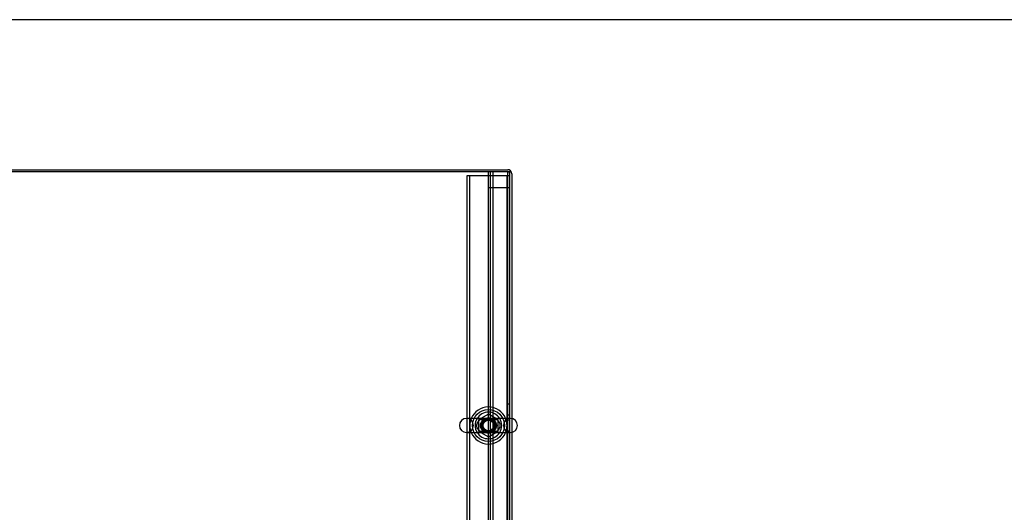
# Model space of a CAD drawing. Header units: inches. Extents: x 1 to 359, y -2 to 239.
# Tile 53 of 68: x 111 to 157, y 216 to 239. Entities that reach past the tile are written whole.
import ezdxf
from ezdxf.lldxf.tags import DXFTag

# ---------------------------------------------------------------- set-up
doc = ezdxf.new("R2010")
doc.units = ezdxf.units.IN
doc.header["$MEASUREMENT"] = 0
for name, color, linetype in [('COM50677-1', 7, 'Continuous'), ('COM53964-2', 7, 'Continuous'), ('COM71298-6', 7, 'Continuous'), ('COM71301-6', 7, 'Continuous'), ('Default', 7, 'Continuous'), ('NTS18024', 7, 'Continuous'), ('SCS86414', 7, 'Continuous'), ('WAF25377', 7, 'Continuous'), ('WAM254785', 7, 'Continuous')]:
    doc.layers.add(name, color=color, linetype=linetype)
tags = doc.linetypes.add('HIDDEN2', pattern=[0.1875, 0.125, -0.0625]).pattern_tags.tags
tags[6:7] = [DXFTag(74, 4), DXFTag(75, 0), DXFTag(340, '0'), DXFTag(46, 0.0), DXFTag(50, 0.0), DXFTag(44, 0.0), DXFTag(45, 0.0)]
tags[4:5] = [DXFTag(74, 4), DXFTag(75, 0), DXFTag(340, '0'), DXFTag(46, 0.0), DXFTag(50, 0.0), DXFTag(44, 0.0), DXFTag(45, 0.0)]

# ---------------------------------------------------------------- blocks, each defined once
blk = doc.blocks.new('SE3')
at = {"layer": 'COM50677-1', "color": 7, "linetype": 'HIDDEN2'}
for p, q in [((131.551, 231.541), (131.736, 231.541)), ((131.551, 208.041), (131.551, 231.541)), ((131.676, 208.041), (131.676, 231.541)), ((131.736, 231.541), (133.366, 231.541)), ((133.366, 231.541), (133.551, 231.541)), ((133.426, 208.041), (133.426, 231.541))]:
    blk.add_line(p, q, dxfattribs=at)
blk.add_circle((132.551, 219.791), 0.375, dxfattribs=at)
at = {"layer": 'COM53964-2', "color": 7, "linetype": 'HIDDEN2'}
for p, q in [((132.551, 209.35), (132.551, 231.725)), ((132.646, 209.35), (132.646, 231.725)), ((132.772, 209.35), (132.772, 231.725)), ((133.456, 209.35), (133.456, 231.725)), ((132.551, 230.977), (132.689, 230.977)), ((132.689, 230.977), (133.413, 230.977)), ((133.413, 230.977), (133.551, 230.977)), ((133.551, 220.787), (133.456, 220.787)), ((133.456, 220.287), (133.551, 220.287)), ((133.551, 220.039), (133.456, 220.039)), ((133.456, 219.539), (133.551, 219.539))]:
    blk.add_line(p, q, dxfattribs=at)
at = {"layer": 'COM71298-6', "color": 7, "linetype": 'Continuous'}
for p, q in [((133.551, 231.725), (85.681, 231.725)), ((133.551, 220.122), (133.551, 231.725)), ((133.551, 207.903), (133.551, 219.46))]:
    blk.add_line(p, q, dxfattribs=at)
at = {"layer": 'COM71298-6', "color": 7, "linetype": 'HIDDEN2'}
blk.add_line((133.551, 219.46), (133.551, 220.122), dxfattribs=at)
for start, end in [(90.7631, 264.2612), (0, 82.2488), (273.3944, 0)]:
    blk.add_arc((132.551, 219.791), 0.344, start, end, dxfattribs=at)
at = {"layer": 'COM71301-6', "color": 7, "linetype": 'Continuous'}
for p, q in [((109.806, 231.82), (133.456, 231.82)), ((133.646, 231.63), (133.646, 220.117)), ((133.646, 219.465), (133.646, 207.855))]:
    blk.add_line(p, q, dxfattribs=at)
at = {"layer": 'COM71301-6', "color": 7, "linetype": 'HIDDEN2'}
blk.add_line((133.646, 220.117), (133.646, 219.465), dxfattribs=at)
at = {"layer": 'COM71301-6', "color": 7, "linetype": 'Continuous'}
blk.add_arc((133.456, 231.63), 0.19, 0, 90, dxfattribs=at)
at = {"layer": 'COM71301-6', "color": 7, "linetype": 'HIDDEN2'}
blk.add_arc((133.456, 231.63), 0.095, 0, 90, dxfattribs=at)
at = {"layer": 'NTS18024', "color": 7, "linetype": 'HIDDEN2'}
for p, q in [((132.551, 220.326), (132.086, 220.054)), ((133.016, 220.054), (132.551, 220.326)), ((132.086, 220.054), (132.086, 219.528)), ((133.016, 219.528), (133.016, 220.054)), ((132.086, 219.528), (132.556, 219.254)), ((132.556, 219.254), (133.016, 219.528))]:
    blk.add_line(p, q, dxfattribs=at)
for radius in [0.312, 0.263]:
    blk.add_circle((132.551, 219.791), radius, dxfattribs=at)
at = {"layer": 'SCS86414', "color": 7, "linetype": 'Continuous'}
for p, q in [((133.587, 220.122), (131.516, 220.122)), ((131.516, 219.46), (133.587, 219.46))]:
    blk.add_line(p, q, dxfattribs=at)
at = {"layer": 'SCS86414', "color": 7, "linetype": 'HIDDEN2'}
for radius in [0.312, 0.252]:
    blk.add_circle((132.551, 219.791), radius, dxfattribs=at)
at = {"layer": 'SCS86414', "color": 7, "linetype": 'Continuous'}
for centre, radius, start, end in [((132.551, 219.791), 0.625, 32.0055, 147.9945), ((131.516, 219.791), 0.331, 90, 270), ((133.587, 219.791), 0.331, 270, 90), ((132.551, 219.791), 0.625, 212.0055, 327.9945)]:
    blk.add_arc(centre, radius, start, end, dxfattribs=at)
at = {"layer": 'SCS86414', "color": 7, "linetype": 'HIDDEN2'}
for centre, radius, start, end in [((131.516, 219.791), 0.331, 270, 90), ((132.551, 219.791), 0.625, 147.9945, 212.0055), ((132.551, 219.791), 0.625, 0, 32.0055), ((133.587, 219.791), 0.331, 90, 270), ((132.249, 219.724), 0.208, 211.1457, 230.2134), ((132.551, 219.791), 0.625, 327.9945, 0)]:
    blk.add_arc(centre, radius, start, end, dxfattribs=at)
for points, knots in [([(132.073, 219.598), (132.034, 219.646), (132.009, 219.707), (132.001, 219.838), (132.019, 219.904), (132.087, 220.01), (132.134, 220.05), (132.211, 220.091), (132.238, 220.101), (132.293, 220.117), (132.321, 220.122), (132.354, 220.126), (132.357, 220.126), (132.361, 220.127)], [0, 0, 0, 0, 0.0625, 0.0625, 0.125, 0.125, 0.1875, 0.1875, 0.21875, 0.21875, 0.25, 0.25, 0.2538552, 0.2538552, 0.2538552, 0.2538552]), ([(132.126, 219.544), (132.151, 219.527), (132.177, 219.513), (132.257, 219.479), (132.315, 219.468), (132.404, 219.461), (132.434, 219.46), (132.496, 219.46), (132.528, 219.46), (132.624, 219.46), (132.687, 219.459), (132.804, 219.47), (132.861, 219.483), (132.968, 219.533), (133.017, 219.57), (133.09, 219.671), (133.111, 219.735), (133.107, 219.865), (133.082, 219.927), (133.004, 220.024), (132.953, 220.058), (132.845, 220.104), (132.788, 220.115), (132.669, 220.124), (132.606, 220.122), (132.509, 220.122), (132.477, 220.123), (132.415, 220.122), (132.385, 220.121), (132.296, 220.112), (132.24, 220.099), (132.166, 220.064), (132.146, 220.052), (132.127, 220.039)], [0.0309526, 0.0309526, 0.0309526, 0.0309526, 0.0625, 0.0625, 0.125, 0.125, 0.15625, 0.15625, 0.1875, 0.1875, 0.25, 0.25, 0.3125, 0.3125, 0.375, 0.375, 0.4375, 0.4375, 0.5, 0.5, 0.5625, 0.5625, 0.625, 0.625, 0.6875, 0.6875, 0.71875, 0.71875, 0.75, 0.75, 0.8125, 0.8125, 0.8366538, 0.8366538, 0.8366538, 0.8366538]), ([(132.762, 220.125), (132.806, 220.119), (132.847, 220.109), (132.915, 220.08), (132.941, 220.065), (132.965, 220.047)], [0.38985363, 0.38985363, 0.38985363, 0.38985363, 0.4375, 0.4375, 0.46893232, 0.46893232, 0.46893232, 0.46893232]), ([(132.342, 219.458), (132.298, 219.463), (132.256, 219.474), (132.197, 219.499), (132.18, 219.508), (132.164, 219.518)], [0.88966385, 0.88966385, 0.88966385, 0.88966385, 0.9375, 0.9375, 0.95813352, 0.95813352, 0.95813352, 0.95813352]), ([(132.959, 219.531), (132.946, 219.521), (132.932, 219.513), (132.869, 219.479), (132.816, 219.465), (132.761, 219.458)], [0.67053544, 0.67053544, 0.67053544, 0.67053544, 0.6875, 0.6875, 0.74722968, 0.74722968, 0.74722968, 0.74722968])]:
    blk.add_open_spline(points, degree=3, knots=knots, dxfattribs=at)
blk.add_open_spline([(132.126, 219.544), (132.123, 219.546), (132.12, 219.549), (132.117, 219.552)], degree=3, dxfattribs=at)
at = {"layer": 'WAF25377', "color": 7, "linetype": 'Continuous'}
for start, end in [(22.2452, 157.7548), (202.2452, 337.7548)]:
    blk.add_arc((132.551, 219.791), 0.875, start, end, dxfattribs=at)
at = {"layer": 'WAF25377', "color": 7, "linetype": 'HIDDEN2'}
for radius, start, end in [(0.875, 157.7548, 202.2452), (0.34, 94.3049, 0), (0.34, 0, 92.3941), (0.875, 0, 22.2452), (0.875, 337.7548, 0)]:
    blk.add_arc((132.551, 219.791), radius, start, end, dxfattribs=at)
at = {"layer": 'WAM254785', "color": 7, "linetype": 'HIDDEN2'}
for radius in [0.75, 0.312]:
    blk.add_circle((132.551, 219.791), radius, dxfattribs=at)
blk = doc.blocks.new('BORDER')
at = {"layer": 'Default', "color": 7, "linetype": 'Continuous'}
blk.add_line((0, 27.86), (-41.86, 27.86), dxfattribs=at)

msp = doc.modelspace()

# ---------------------------------------------------------------- block references
at = {"layer": 'Default', "color": 7, "xscale": 8.55, "yscale": 8.55, "zscale": 8.55}
msp.add_blockref('BORDER', (359.223, 0.67), dxfattribs=at)
at = {"layer": 'Default'}
msp.add_blockref('SE3', (0, 0), dxfattribs=at)

doc.saveas('drawing.dxf')
